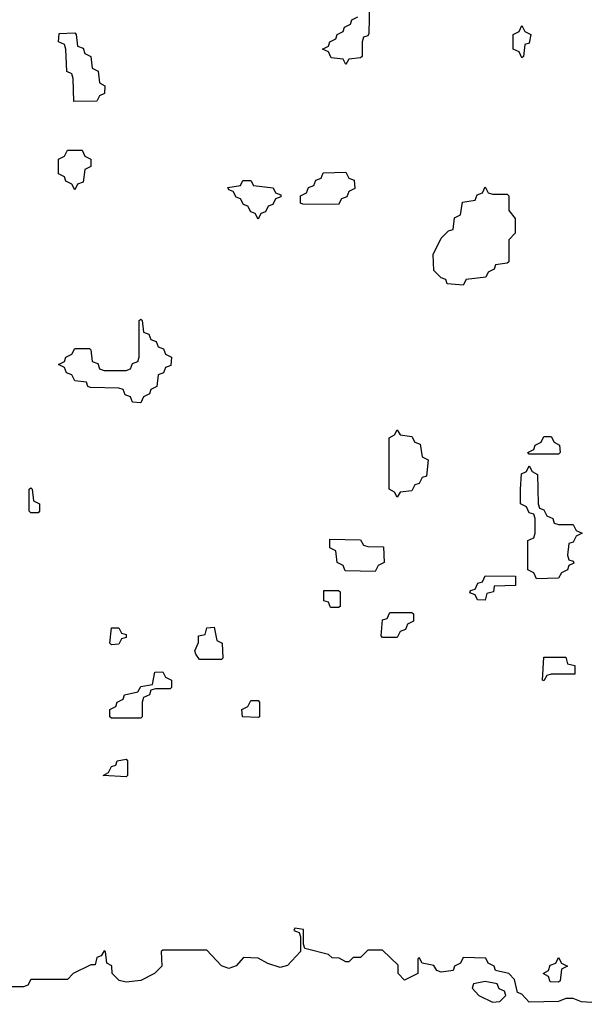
# Model space of a CAD drawing. Header units: inches. Extents: x 2774406 to 2911609, y 892737 to 1000506.
# Tile 38 of 79: x 2823540 to 2825080, y 950546 to 953230. Entities that reach past the tile are written whole.
import ezdxf

# ---------------------------------------------------------------- set-up
doc = ezdxf.new("R2010")
doc.units = ezdxf.units.IN
doc.header["$MEASUREMENT"] = 0
doc.layers.add('C8925', color=7, linetype='Continuous')

msp = doc.modelspace()

# ---------------------------------------------------------------- linework, layer by layer
at = {"layer": 'C8925', "color": 6}
for points in [[(2824494, 953274), (2824492.7, 953192.7), (2824490, 953186), (2824478, 953182), (2824474, 953170), (2824474, 953130), (2824470, 953126), (2824438, 953122), (2824430, 953108), (2824422, 953122), (2824390, 953126), (2824382, 953142), (2824366, 953150), (2824382, 953158), (2824386, 953170), (2824402, 953178), (2824406, 953190), (2824422, 953198), (2824426, 953210), (2824442, 953218), (2824446, 953230), (2824462, 953238)], [(2825170, 950546), (2825072.7, 950552.7), (2825050, 950562), (2825030, 950562), (2825010, 950554), (2824930, 950552), (2824910, 950574), (2824898, 950578), (2824890, 950614), (2824874, 950630), (2824838, 950638), (2824834, 950650), (2824818, 950658), (2824811.6, 950671.6), (2824750, 950674), (2824742, 950658), (2824726, 950650), (2824722, 950638), (2824690, 950634), (2824678, 950638), (2824670, 950652), (2824638, 950658), (2824630, 950674), (2824626, 950670), (2824626, 950630), (2824590, 950612), (2824572, 950630), (2824572.7, 950652.7), (2824530, 950694), (2824490, 950694), (2824470, 950674), (2824450, 950674), (2824438, 950662), (2824430, 950662), (2824411.6, 950671.6), (2824392.7, 950672.7), (2824382, 950682), (2824318, 950698), (2824314, 950710), (2824314, 950750), (2824290, 950754), (2824287.3, 950747.3), (2824302, 950742), (2824306, 950730), (2824306, 950690), (2824270, 950652), (2824250, 950646), (2824216.9, 950656.9), (2824190, 950672), (2824150, 950674), (2824130, 950651.3), (2824110, 950644), (2824090, 950651.3), (2824050, 950694), (2823930, 950694), (2823926, 950690), (2823928, 950650), (2823908, 950630), (2823870, 950611), (2823830, 950606), (2823811.1, 950611.1), (2823792, 950630), (2823791.1, 950651.1), (2823778, 950658), (2823774, 950690), (2823770, 950692), (2823762, 950678), (2823750, 950674), (2823746, 950654), (2823734, 950654), (2823686, 950630), (2823670, 950614), (2823570, 950614), (2823562, 950598), (2823550, 950594), (2823510, 950594)]]:
    msp.add_lwpolyline(points, dxfattribs=at)
for points in [[(2824910, 953126), (2824902, 953142), (2824886, 953150), (2824886, 953190), (2824902, 953198), (2824910, 953214), (2824918, 953198), (2824934, 953190), (2824930, 953166), (2824918, 953162), (2824914, 953130)], [(2823687.3, 953007.3), (2823686, 953070), (2823682, 953082), (2823668.4, 953088.4), (2823666, 953150), (2823662, 953162), (2823646, 953170), (2823647.3, 953192.7), (2823690, 953194), (2823694, 953190), (2823698, 953158), (2823712.7, 953152.7), (2823718, 953138), (2823734, 953130), (2823738, 953098), (2823754, 953090), (2823758, 953058), (2823772, 953050), (2823771.6, 953028.4), (2823758, 953022), (2823750, 953008)], [(2823690, 952766), (2823682, 952782), (2823666, 952790), (2823662, 952802), (2823646, 952810), (2823646, 952850), (2823662, 952858), (2823670, 952874), (2823710, 952874), (2823718, 952858), (2823734, 952850), (2823734, 952830), (2823718, 952822), (2823712.7, 952787.3), (2823698, 952782)], [(2824410, 952726), (2824312.7, 952727.3), (2824306, 952730), (2824306, 952750), (2824322, 952758), (2824327.3, 952772.7), (2824342, 952778), (2824347.3, 952792.7), (2824362, 952798), (2824367.3, 952812.7), (2824430, 952814), (2824438, 952798), (2824452.7, 952792.7), (2824454, 952770), (2824438, 952762), (2824432.7, 952747.3), (2824418, 952742)], [(2824190, 952686), (2824182, 952702), (2824170, 952706), (2824162, 952722), (2824150, 952726), (2824142, 952742), (2824130, 952746), (2824122, 952762), (2824110, 952766), (2824107.3, 952772.7), (2824142, 952778), (2824148.4, 952791.6), (2824170, 952792), (2824178, 952778), (2824231.6, 952771.6), (2824238, 952758), (2824252.7, 952752.7), (2824252.7, 952747.3), (2824238, 952742), (2824230, 952726), (2824218, 952722), (2824210, 952706), (2824198, 952702)], [(2824830, 952754), (2824870, 952754), (2824874, 952750), (2824874, 952710), (2824891.6, 952688.4), (2824891.6, 952648.4), (2824874, 952630), (2824874, 952570), (2824870, 952566), (2824838, 952562), (2824834, 952550), (2824818, 952542), (2824811.6, 952528.4), (2824758, 952522), (2824750, 952506), (2824706, 952510), (2824702, 952522), (2824690, 952526), (2824670, 952546), (2824668, 952590), (2824690, 952634), (2824710, 952654), (2824722, 952658), (2824726, 952690), (2824742, 952698), (2824747.3, 952732.7), (2824782, 952738), (2824787.3, 952752.7), (2824802, 952758), (2824810, 952774), (2824818, 952758)], [(2823870, 952186), (2823847.3, 952187.3), (2823842, 952202), (2823827.3, 952207.3), (2823822, 952222), (2823810, 952226), (2823732.7, 952227.3), (2823726, 952230), (2823722, 952242), (2823690, 952246), (2823682, 952262), (2823667.3, 952267.3), (2823662, 952282), (2823646, 952290), (2823662, 952298), (2823666, 952310), (2823682, 952318), (2823690, 952334), (2823730, 952334), (2823734, 952330), (2823738, 952298), (2823752.7, 952292.7), (2823758, 952278), (2823770, 952274), (2823830, 952274), (2823842, 952278), (2823847.3, 952292.7), (2823862, 952298), (2823866, 952310), (2823866, 952410), (2823870, 952414), (2823874, 952410), (2823878, 952378), (2823892.7, 952372.7), (2823898, 952358), (2823912.7, 952352.7), (2823918, 952338), (2823932.7, 952332.7), (2823938, 952318), (2823954, 952310), (2823952.7, 952287.3), (2823938, 952282), (2823932.7, 952267.3), (2823918, 952262), (2823914, 952230), (2823898, 952222), (2823894, 952210), (2823878, 952202)], [(2824570, 951928), (2824562, 951942), (2824548, 951950), (2824548, 952090), (2824562, 952098), (2824570, 952112), (2824578, 952098), (2824610, 952094), (2824618, 952078), (2824632.7, 952072.7), (2824638, 952038), (2824654, 952030), (2824650, 951986), (2824638, 951982), (2824630, 951966), (2824618, 951962), (2824610, 951946), (2824578, 951942)], [(2824930, 952046), (2824926, 952050), (2824942, 952058), (2824946, 952070), (2824962, 952078), (2824970, 952094), (2824990, 952094), (2824998, 952078), (2825012, 952070), (2825014, 952050), (2825010, 952046)], [(2825010, 951854), (2825050, 951854), (2825058, 951838), (2825074, 951830), (2825058, 951822), (2825050, 951806), (2825038, 951802), (2825034, 951770), (2825038, 951758), (2825050, 951754), (2825051.1, 951748.9), (2825038, 951742), (2825034, 951730), (2825018, 951722), (2825010, 951708), (2824950, 951706), (2824942, 951722), (2824926, 951730), (2824926, 951810), (2824942, 951818), (2824946, 951830), (2824946, 951870), (2824942, 951882), (2824930, 951886), (2824922, 951902), (2824906, 951910), (2824906, 951950), (2824908.4, 951991.6), (2824922, 951998), (2824930, 952014), (2824938, 951998), (2824952, 951990), (2824954, 951910), (2824958, 951898), (2824970, 951894), (2824978, 951878), (2824994, 951870), (2824998, 951858)], [(2823570, 951886), (2823566, 951890), (2823566, 951950), (2823570, 951954), (2823574, 951950), (2823578, 951918), (2823594, 951910), (2823594, 951890), (2823590, 951886)], [(2824510, 951726), (2824427.3, 951727.3), (2824422, 951742), (2824406, 951750), (2824402, 951782), (2824386, 951790), (2824386, 951814), (2824470, 951812), (2824478, 951798), (2824490, 951794), (2824532.7, 951792.7), (2824534, 951750), (2824518, 951742)], [(2824810, 951648), (2824788.4, 951648.4), (2824782, 951662), (2824768, 951668), (2824770, 951674), (2824782, 951678), (2824790, 951694), (2824802, 951698), (2824810, 951714), (2824892.7, 951712.7), (2824892.7, 951687.3), (2824834, 951686), (2824832, 951670), (2824814, 951666)], [(2824388, 951628), (2824382, 951642), (2824370, 951646), (2824370, 951674), (2824410, 951674), (2824414, 951670), (2824414, 951630), (2824410, 951628)], [(2824530, 951546), (2824526, 951550), (2824530, 951594), (2824542, 951598), (2824550, 951614), (2824610, 951614), (2824614, 951610), (2824614, 951590), (2824598, 951582), (2824592.7, 951567.3), (2824578, 951562), (2824570, 951546)], [(2823790, 951526), (2823786, 951530), (2823790, 951572), (2823810, 951572), (2823818, 951558), (2823830, 951554), (2823830, 951546), (2823818, 951542), (2823810, 951528)], [(2824030, 951486), (2824020.4, 951500.4), (2824018, 951510), (2824027.3, 951532.7), (2824028, 951550), (2824046, 951554), (2824050, 951572), (2824070, 951574), (2824078, 951538), (2824092, 951530), (2824094, 951490), (2824090, 951486)], [(2824970, 951428), (2824966, 951430), (2824970, 951492), (2825030, 951492), (2825034, 951474), (2825054, 951470), (2825054, 951446), (2824990, 951446), (2824978, 951442)], [(2823790, 951326), (2823786, 951330), (2823786, 951350), (2823802, 951358), (2823806, 951370), (2823822, 951378), (2823826, 951390), (2823862, 951398), (2823870, 951412), (2823902, 951418), (2823908.9, 951451.1), (2823930, 951452), (2823938, 951438), (2823954, 951430), (2823954, 951410), (2823950, 951406), (2823910, 951406), (2823898, 951402), (2823894, 951390), (2823878, 951382), (2823874, 951370), (2823874, 951330), (2823870, 951326)], [(2824190, 951328), (2824148, 951330), (2824146, 951350), (2824162, 951358), (2824170, 951374), (2824190, 951374), (2824194, 951370), (2824194, 951330)], [(2823830, 951166), (2823768, 951170), (2823782, 951178), (2823790, 951194), (2823802, 951198), (2823806, 951210), (2823830, 951214), (2823834, 951210), (2823834, 951170)], [(2825010, 950606), (2824987.3, 950607.3), (2824982, 950622), (2824968, 950630), (2824982, 950638), (2824987.3, 950652.7), (2825002, 950658), (2825010, 950674), (2825018, 950658), (2825034, 950650), (2825018, 950642), (2825014, 950610)], [(2824810, 950608), (2824778, 950602), (2824774, 950590), (2824792, 950570), (2824830, 950552), (2824850, 950554), (2824866, 950570), (2824862, 950582), (2824848, 950588), (2824842, 950602)]]:
    msp.add_lwpolyline(points, close=True, dxfattribs=at)

doc.saveas('drawing.dxf')
